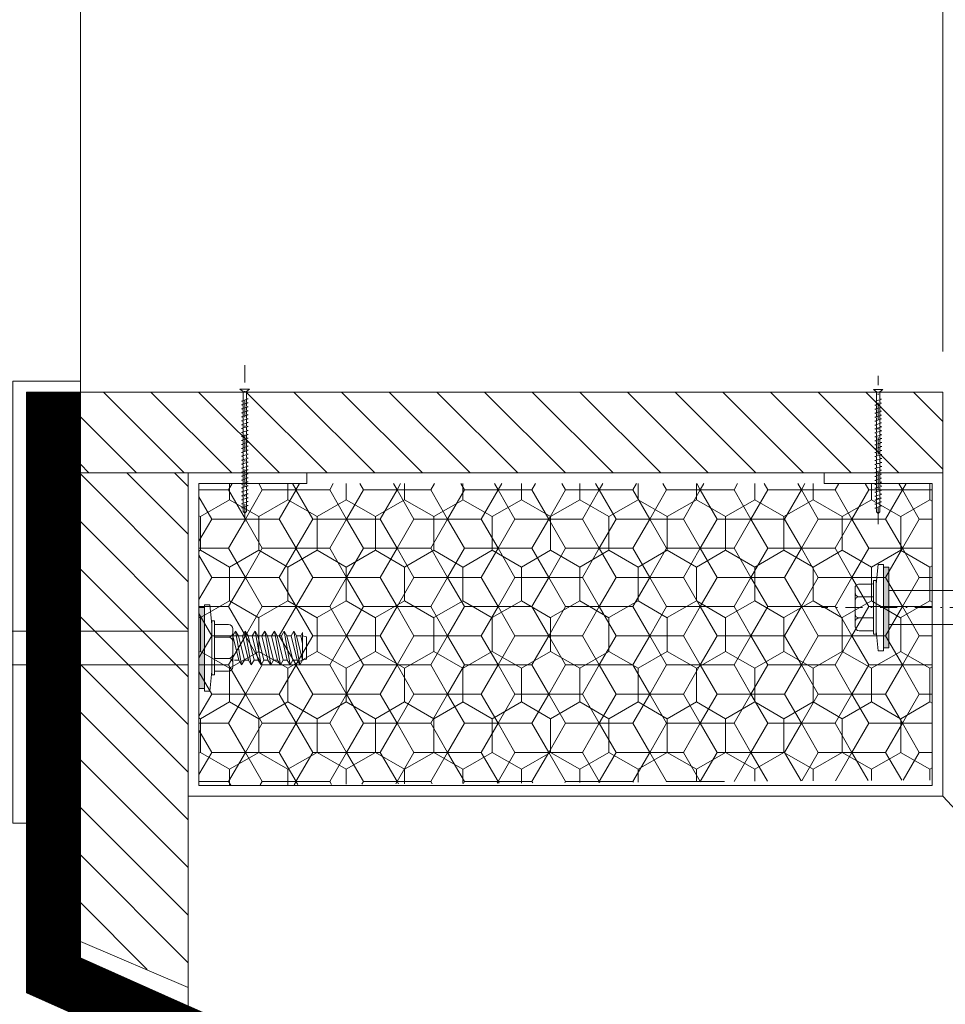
# Model space of a CAD drawing. Header units: millimetres. Extents: x -385852 to 693036, y -525006 to 444206.
# Tile 86 of 156: x 204549 to 204720, y 51444 to 51627. Entities that reach past the tile are written whole.
import ezdxf

# ---------------------------------------------------------------- set-up
doc = ezdxf.new("R2010")
doc.units = ezdxf.units.MM
doc.linetypes.add('CARKOVANA', pattern=[5, 3, -2])
doc.linetypes.add('DASHDOT', pattern=[25.4, 12.7, -6.35, 0, -6.35])
doc.layers.add('_____detaily', color=1, linetype='Continuous')
for name, color, linetype, lineweight in [('A99_N_kce-pohl', 7, 'Continuous', 9), ('A99_N_kce-rez-sil', 6, 'Continuous', 18), ('A99_N_kce-rez-ten', 4, 'Continuous', 20), ('A99_N_kce-rez-ten @ 200 VP1', 4, 'Continuous', 20), ('A99_N_kce-rez-ten @ 200 VP10', 4, 'Continuous', 20), ('A99_N_kce-rez-ten @ 200 VP11', 4, 'Continuous', 20), ('A99_N_kce-rez-ten @ 200 VP12', 4, 'Continuous', 20), ('A99_N_kce-rez-ten @ 200 VP13', 4, 'Continuous', 20), ('A99_N_kce-rez-ten @ 200 VP14', 4, 'Continuous', 20), ('A99_N_kce-rez-ten @ 200 VP15', 4, 'Continuous', 20), ('A99_N_kce-rez-ten @ 200 VP16', 4, 'Continuous', 20), ('A99_N_kce-rez-ten @ 200 VP17', 4, 'Continuous', 20), ('A99_N_kce-rez-ten @ 200 VP18', 4, 'Continuous', 20), ('A99_N_kce-rez-ten @ 200 VP19', 4, 'Continuous', 20), ('A99_N_kce-rez-ten @ 200 VP2', 4, 'Continuous', 20), ('A99_N_kce-rez-ten @ 200 VP20', 4, 'Continuous', 20), ('A99_N_kce-rez-ten @ 200 VP21', 4, 'Continuous', 20), ('A99_N_kce-rez-ten @ 200 VP22', 4, 'Continuous', 20), ('A99_N_kce-rez-ten @ 200 VP23', 4, 'Continuous', 20), ('A99_N_kce-rez-ten @ 200 VP24', 4, 'Continuous', 20), ('A99_N_kce-rez-ten @ 200 VP25', 4, 'Continuous', 20), ('A99_N_kce-rez-ten @ 200 VP26', 4, 'Continuous', 20), ('A99_N_kce-rez-ten @ 200 VP27', 4, 'Continuous', 20), ('A99_N_kce-rez-ten @ 200 VP28', 4, 'Continuous', 20), ('A99_N_kce-rez-ten @ 200 VP29', 4, 'Continuous', 20), ('A99_N_kce-rez-ten @ 200 VP3', 4, 'Continuous', 20), ('A99_N_kce-rez-ten @ 200 VP30', 4, 'Continuous', 20), ('A99_N_kce-rez-ten @ 200 VP31', 4, 'Continuous', 20), ('A99_N_kce-rez-ten @ 200 VP32', 4, 'Continuous', 20), ('A99_N_kce-rez-ten @ 200 VP33', 4, 'Continuous', 20), ('A99_N_kce-rez-ten @ 200 VP34', 4, 'Continuous', 20), ('A99_N_kce-rez-ten @ 200 VP35', 4, 'Continuous', 20), ('A99_N_kce-rez-ten @ 200 VP36', 4, 'Continuous', 20), ('A99_N_kce-rez-ten @ 200 VP4', 4, 'Continuous', 20), ('A99_N_kce-rez-ten @ 200 VP5', 4, 'Continuous', 20), ('A99_N_kce-rez-ten @ 200 VP7', 4, 'Continuous', 20), ('A99_N_kce-rez-ten @ 200 VPModel', 4, 'Continuous', 20), ('A99_S_kce-rez-ten', 6, 'Continuous', 9)]:
    doc.layers.add(name, color=color, linetype=linetype, lineweight=lineweight)
pattern_1 = [(90, (3e-07, -998987.5), (-5.41265875, 9.375), [6.25, -12.5]), (210, (3e-07, -998987.5), (-5.412658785, -9.37499998), [6.25, -12.5]), (150, (3e-07, -998987.5), (-10.825317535, 2e-08), [-12.5, 6.25])]
pattern_2 = [(180, (998987.5, 3e-07), (-9.375, -5.41265875), [6.25, -12.5]), (300, (998987.5, 3e-07), (9.37499998, -5.412658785), [6.25, -12.5]), (240, (998987.5, 3e-07), (-2e-08, -10.825317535), [-12.5, 6.25])]
pattern_3 = [(9e-15, (-998987.5, -3e-07), (9.375, 5.41265875), [6.25, -12.5]), (120, (-998987.5, -3e-07), (-9.37499998, 5.412658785), [6.25, -12.5]), (60, (-998987.5, -3e-07), (2e-08, 10.825317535), [-12.5, 6.25])]

# ---------------------------------------------------------------- blocks, each defined once
blk = doc.blocks.new('Befestiger_gross')
at = {"layer": '_____detaily', "linetype": 'Continuous', "lineweight": -2}
for p, q in [((0.53, 0.5), (0, 0)), ((0.53, 0.5), (0, 0)), ((0.53, -0.51), (0, 0)), ((0.53, -0.51), (0, 0)), ((2.14, 0.5), (0.53, 0.5)), ((2.14, 0.5), (0.53, 0.5)), ((0.57, 0.5), (0.56, 0.5)), ((0.56, 0.5), (0.56, 0.5)), ((0.57, 0.5), (0.56, 0.5)), ((0.56, 0.5), (0.56, 0.5)), ((1.67, -1.02), (2.31, 1.02)), ((2.31, 1.01), (2.14, 0.5)), ((2.31, 1.01), (2.46, 0.5)), ((2.31, 1.01), (2.46, 0.5)), ((3.33, 0.5), (2.46, 0.5)), ((3.33, 0.5), (2.46, 0.5)), ((2.86, -1.02), (3.49, 1.02)), ((3.49, 1.01), (3.33, 0.5)), ((3.49, 1.01), (3.65, 0.5)), ((3.49, 1.01), (3.65, 0.5)), ((4.52, 0.5), (3.65, 0.5)), ((4.52, 0.5), (3.65, 0.5)), ((4.04, -1.02), (4.68, 1.02)), ((4.52, 0.5), (4.68, 1.01)), ((4.68, 1.01), (4.83, 0.51)), ((4.68, 1.01), (4.83, 0.51)), ((5.69, 0.51), (4.83, 0.51)), ((5.69, 0.51), (4.83, 0.51)), ((5.22, -0.99), (5.86, 1.05)), ((5.69, 0.51), (5.86, 1.04)), ((5.86, 1.04), (6.02, 0.52)), ((5.86, 1.04), (6.02, 0.52)), ((6.88, 0.52), (6.02, 0.52)), ((6.02, 0.52), (6.02, 0.52)), ((6.88, 0.52), (6.02, 0.52)), ((6.02, 0.52), (6.02, 0.52)), ((6.41, -0.99), (7.05, 1.05)), ((6.88, 0.52), (7.05, 1.04)), ((7.05, 1.04), (7.2, 0.52)), ((7.05, 1.04), (7.2, 0.52)), ((8.07, 0.52), (7.2, 0.52)), ((8.07, 0.52), (7.2, 0.52)), ((7.59, -0.99), (8.23, 1.05)), ((8.07, 0.52), (8.23, 1.04)), ((8.23, 1.04), (8.39, 0.52)), ((8.23, 1.04), (8.39, 0.52)), ((9.26, 0.52), (8.39, 0.52)), ((9.26, 0.52), (8.39, 0.52)), ((8.78, -0.99), (9.42, 1.05)), ((9.26, 0.52), (9.42, 1.04)), ((9.42, 1.04), (9.58, 0.52)), ((9.42, 1.04), (9.58, 0.52)), ((10.46, 0.52), (9.58, 0.52)), ((10.46, 0.52), (9.58, 0.52)), ((9.98, -1.02), (10.62, 1.02)), ((10.62, 1.01), (10.46, 0.52)), ((10.62, 1.01), (10.77, 0.5)), ((10.62, 1.01), (10.77, 0.5)), ((11.64, 0.5), (10.77, 0.5)), ((11.64, 0.5), (10.77, 0.5)), ((11.16, -1.02), (11.8, 1.02)), ((11.8, 1.01), (11.64, 0.5)), ((11.8, 1.01), (11.96, 0.5)), ((11.8, 1.01), (11.96, 0.5)), ((12.83, 0.5), (11.96, 0.5)), ((12.83, 0.5), (11.96, 0.5)), ((12.35, -1.02), (12.99, 1.02)), ((12.99, 1.01), (12.83, 0.5)), ((12.99, 1.01), (13.14, 0.51)), ((12.99, 1.01), (13.14, 0.51)), ((14, 0.51), (13.14, 0.51)), ((14, 0.51), (13.14, 0.51)), ((13.53, -0.99), (14.17, 1.05)), ((14.17, 1.04), (14, 0.51)), ((14.17, 1.04), (14.32, 0.52)), ((14.17, 1.04), (14.32, 0.52)), ((15.19, 0.52), (14.32, 0.52)), ((14.32, 0.52), (14.32, 0.52)), ((15.19, 0.52), (14.32, 0.52)), ((14.32, 0.52), (14.32, 0.52)), ((14.72, -0.99), (15.36, 1.05)), ((15.36, 1.04), (15.19, 0.52)), ((15.36, 1.04), (15.51, 0.52)), ((15.36, 1.04), (15.51, 0.52)), ((16.38, 0.52), (15.51, 0.52)), ((16.38, 0.52), (15.51, 0.52)), ((15.9, -0.99), (16.54, 1.05)), ((16.54, 1.04), (16.38, 0.52)), ((16.54, 1.04), (16.7, 0.52)), ((16.54, 1.04), (16.7, 0.52)), ((17.57, 0.52), (16.7, 0.52)), ((17.57, 0.52), (16.7, 0.52)), ((17.09, -0.99), (17.73, 1.05)), ((17.73, 1.04), (17.57, 0.52)), ((17.73, 1.04), (17.89, 0.52)), ((17.73, 1.04), (17.89, 0.52)), ((18.75, 0.52), (17.89, 0.52)), ((18.75, 0.52), (17.89, 0.52)), ((18.28, -0.99), (18.92, 1.05)), ((18.92, 1.04), (18.75, 0.52)), ((18.92, 1.04), (19.07, 0.54)), ((18.92, 1.04), (19.07, 0.54)), ((19.95, 0.54), (19.07, 0.54)), ((19.95, 0.54), (19.07, 0.54)), ((19.47, -0.98), (20.11, 1.06)), ((20.11, 1.05), (19.95, 0.54)), ((20.11, 1.05), (20.27, 0.54)), ((20.11, 1.05), (20.27, 0.54)), ((21.14, 0.54), (20.27, 0.54)), ((20.27, 0.54), (20.27, 0.54)), ((21.14, 0.54), (20.27, 0.54)), ((20.27, 0.54), (20.27, 0.54)), ((20.66, -0.98), (21.3, 1.06)), ((21.3, 1.05), (21.14, 0.54)), ((21.3, 1.05), (21.46, 0.54)), ((21.3, 1.05), (21.46, 0.54)), ((22.32, 0.54), (21.46, 0.54)), ((22.32, 0.54), (21.46, 0.54)), ((21.85, -0.98), (22.49, 1.06)), ((22.49, 1.05), (22.32, 0.54)), ((22.49, 1.05), (22.64, 0.54)), ((22.49, 1.05), (22.64, 0.54)), ((23.51, 0.54), (22.64, 0.54)), ((23.51, 0.54), (22.64, 0.54)), ((23.04, -0.98), (23.67, 1.06)), ((23.67, 1.05), (23.51, 0.54)), ((23.67, 1.05), (23.83, 0.54)), ((23.67, 1.05), (23.83, 0.54)), ((24.7, 0.54), (23.83, 0.54)), ((24.7, 0.54), (23.83, 0.54)), ((24.22, -0.98), (24.86, 1.06)), ((24.86, 1.05), (24.7, 0.54)), ((24.86, 1.05), (25.02, 0.54)), ((24.86, 1.05), (25.02, 0.54)), ((25.88, 0.54), (25.02, 0.54)), ((25.88, 0.54), (25.02, 0.54)), ((25.41, -0.99), (26.05, 1.06)), ((26.05, 1.05), (25.88, 0.54)), ((26.05, 1.05), (26.2, 0.54)), ((26.05, 1.05), (26.2, 0.54)), ((27.04, 0.54), (26.2, 0.54)), ((27.04, 0.54), (26.2, 0.54)), ((26.55, -1.02), (27.19, 1.03)), ((27.19, 1.02), (27.04, 0.54)), ((27.19, 1.02), (27.34, 0.5)), ((27.19, 1.02), (27.34, 0.5)), ((28.21, 0.5), (27.34, 0.5)), ((28.21, 0.5), (27.34, 0.5)), ((27.74, -1.02), (28.38, 1.03)), ((28.38, 1.02), (28.21, 0.5)), ((28.38, 1.02), (28.53, 0.5)), ((28.38, 1.02), (28.53, 0.5)), ((29.4, 0.5), (28.53, 0.5)), ((28.53, 0.5), (28.53, 0.5)), ((29.4, 0.5), (28.53, 0.5)), ((28.53, 0.5), (28.53, 0.5)), ((28.92, -1.02), (29.56, 1.03)), ((29.56, 1.02), (29.4, 0.5)), ((29.56, 1.02), (29.72, 0.5)), ((29.56, 1.02), (29.72, 0.5)), ((30.59, 0.5), (29.72, 0.5)), ((30.59, 0.5), (29.72, 0.5)), ((30.11, -1.02), (30.75, 1.03)), ((30.75, 1.02), (30.59, 0.5)), ((30.75, 1.02), (30.91, 0.5)), ((30.75, 1.02), (30.91, 0.5)), ((31.77, 0.5), (30.91, 0.5)), ((31.77, 0.5), (30.91, 0.5)), ((31.3, -1.02), (31.94, 1.03)), ((31.94, 1.02), (31.77, 0.5)), ((31.94, 1.02), (32.09, 0.5)), ((31.94, 1.02), (32.09, 0.5)), ((32.96, 0.5), (32.09, 0.5)), ((32.96, 0.5), (32.09, 0.5)), ((32.49, -1.02), (33.12, 1.03)), ((33.12, 1.02), (32.96, 0.5)), ((33.12, 1.02), (33.28, 0.5)), ((33.12, 1.02), (33.28, 0.5)), ((34.15, 0.5), (33.28, 0.5)), ((34.15, 0.5), (33.28, 0.5)), ((33.67, -1.02), (34.31, 1.03)), ((34.31, 1.02), (34.15, 0.5)), ((34.31, 1.02), (34.47, 0.5)), ((34.31, 1.02), (34.47, 0.5)), ((36.49, 0.5), (34.47, 0.5)), ((36.49, 0.5), (34.47, 0.5)), ((36.49, 0.5), (37.27, 1.44)), ((36.49, 0.5), (37.27, 1.44)), ((37.27, -1.44), (37.27, 1.44)), ((37.27, -1.44), (37.27, 1.44)), ((1.51, -0.51), (0.53, -0.51)), ((1.51, -0.51), (0.53, -0.51)), ((1.51, -0.51), (1.67, -1.02)), ((1.51, -0.51), (1.67, -1.02)), ((1.67, -1.02), (1.83, -0.51)), ((2.7, -0.51), (1.83, -0.51)), ((2.7, -0.51), (1.83, -0.51)), ((2.7, -0.51), (2.85, -1.02)), ((2.7, -0.51), (2.85, -1.02)), ((2.85, -1.02), (3.01, -0.51)), ((3.89, -0.51), (3.01, -0.51)), ((3.89, -0.51), (3.01, -0.51)), ((3.89, -0.51), (4.04, -1.02)), ((3.89, -0.51), (4.04, -1.02)), ((4.21, -0.49), (4.04, -1.02)), ((5.06, -0.49), (4.21, -0.49)), ((5.06, -0.49), (4.21, -0.49)), ((5.06, -0.49), (5.22, -0.99)), ((5.06, -0.49), (5.22, -0.99)), ((5.38, -0.49), (5.22, -0.99)), ((6.25, -0.49), (5.38, -0.49)), ((6.25, -0.49), (5.38, -0.49)), ((6.25, -0.49), (6.4, -0.99)), ((6.25, -0.49), (6.4, -0.99)), ((6.57, -0.49), (6.4, -0.99)), ((7.44, -0.49), (6.57, -0.49)), ((7.44, -0.49), (6.57, -0.49)), ((7.44, -0.49), (7.59, -0.99)), ((7.44, -0.49), (7.59, -0.99)), ((7.75, -0.49), (7.59, -0.99)), ((8.63, -0.49), (7.75, -0.49)), ((8.63, -0.49), (7.75, -0.49)), ((8.63, -0.49), (8.78, -0.99)), ((8.63, -0.49), (8.78, -0.99)), ((8.94, -0.49), (8.78, -0.99)), ((9.81, -0.49), (8.94, -0.49)), ((9.81, -0.49), (8.94, -0.49)), ((9.81, -0.49), (9.97, -1.02)), ((9.81, -0.49), (9.97, -1.02)), ((10.14, -0.51), (9.97, -1.02)), ((11.01, -0.51), (10.14, -0.51)), ((11.01, -0.51), (10.14, -0.51)), ((11.01, -0.51), (11.16, -1.02)), ((11.01, -0.51), (11.16, -1.02)), ((11.32, -0.51), (11.16, -1.02)), ((12.19, -0.51), (11.32, -0.51)), ((12.19, -0.51), (11.32, -0.51)), ((12.19, -0.51), (12.35, -1.02)), ((12.19, -0.51), (12.35, -1.02)), ((12.54, -0.49), (12.35, -1.02)), ((13.37, -0.49), (12.54, -0.49)), ((13.37, -0.49), (12.54, -0.49)), ((13.37, -0.49), (13.53, -0.99)), ((13.37, -0.49), (13.53, -0.99)), ((13.69, -0.49), (13.53, -0.99)), ((14.56, -0.49), (13.69, -0.49)), ((14.56, -0.49), (13.69, -0.49)), ((14.56, -0.49), (14.71, -0.99)), ((14.56, -0.49), (14.71, -0.99)), ((14.88, -0.49), (14.71, -0.99)), ((15.75, -0.49), (14.88, -0.49)), ((15.75, -0.49), (14.88, -0.49)), ((15.75, -0.49), (15.9, -0.99)), ((15.75, -0.49), (15.9, -0.99)), ((16.06, -0.49), (15.9, -0.99)), ((16.93, -0.49), (16.06, -0.49)), ((16.93, -0.49), (16.06, -0.49)), ((16.93, -0.49), (17.09, -0.99)), ((16.93, -0.49), (17.09, -0.99)), ((17.25, -0.49), (17.09, -0.99)), ((18.12, -0.49), (17.25, -0.49)), ((18.12, -0.49), (17.25, -0.49)), ((18.12, -0.49), (18.28, -0.99)), ((18.12, -0.49), (18.28, -0.99)), ((18.44, -0.47), (18.28, -0.99)), ((19.32, -0.47), (18.44, -0.47)), ((19.32, -0.47), (18.44, -0.47)), ((19.32, -0.47), (19.47, -0.98)), ((19.32, -0.47), (19.47, -0.98)), ((19.63, -0.47), (19.47, -0.98)), ((20.5, -0.47), (19.63, -0.47)), ((20.5, -0.47), (19.63, -0.47)), ((20.5, -0.47), (20.66, -0.98)), ((20.5, -0.47), (20.66, -0.98)), ((20.82, -0.47), (20.66, -0.98)), ((21.69, -0.47), (20.82, -0.47)), ((21.69, -0.47), (20.82, -0.47)), ((21.69, -0.47), (21.85, -0.98)), ((21.69, -0.47), (21.85, -0.98)), ((22.01, -0.47), (21.85, -0.98)), ((22.88, -0.47), (22.01, -0.47)), ((22.88, -0.47), (22.01, -0.47)), ((22.88, -0.47), (23.03, -0.98)), ((22.88, -0.47), (23.03, -0.98)), ((23.19, -0.47), (23.03, -0.98)), ((24.07, -0.47), (23.19, -0.47)), ((24.07, -0.47), (23.19, -0.47)), ((24.07, -0.47), (24.22, -0.98)), ((24.07, -0.47), (24.22, -0.98)), ((24.38, -0.47), (24.22, -0.98)), ((25.25, -0.47), (24.38, -0.47)), ((25.25, -0.47), (24.38, -0.47)), ((25.25, -0.47), (25.41, -0.98)), ((25.25, -0.47), (25.41, -0.98)), ((25.56, -0.51), (25.41, -0.98)), ((26.39, -0.51), (25.56, -0.51)), ((26.39, -0.51), (25.56, -0.51)), ((26.39, -0.51), (26.55, -1.01)), ((26.39, -0.51), (26.55, -1.01)), ((26.71, -0.51), (26.55, -1.01)), ((27.58, -0.51), (26.71, -0.51)), ((27.58, -0.51), (26.71, -0.51)), ((27.58, -0.51), (27.73, -1.01)), ((27.58, -0.51), (27.73, -1.01)), ((27.9, -0.51), (27.73, -1.01)), ((28.77, -0.51), (27.9, -0.51)), ((28.77, -0.51), (27.9, -0.51)), ((28.77, -0.51), (28.92, -1.01)), ((28.77, -0.51), (28.92, -1.01)), ((29.08, -0.51), (28.92, -1.01)), ((29.95, -0.51), (29.08, -0.51)), ((29.95, -0.51), (29.08, -0.51)), ((29.95, -0.51), (30.11, -1.02)), ((29.95, -0.51), (30.11, -1.02)), ((30.27, -0.51), (30.11, -1.02)), ((31.14, -0.51), (30.27, -0.51)), ((31.14, -0.51), (30.27, -0.51)), ((31.14, -0.51), (31.3, -1.02)), ((31.14, -0.51), (31.3, -1.02)), ((31.46, -0.51), (31.3, -1.02)), ((32.33, -0.51), (31.46, -0.51)), ((32.33, -0.51), (31.46, -0.51)), ((32.33, -0.51), (32.49, -1.02)), ((32.33, -0.51), (32.49, -1.02)), ((32.64, -0.51), (32.49, -1.02)), ((33.52, -0.51), (32.64, -0.51)), ((33.52, -0.51), (32.64, -0.51)), ((33.52, -0.51), (33.67, -1.02)), ((33.52, -0.51), (33.67, -1.02)), ((33.83, -0.5), (33.67, -1.02)), ((36.51, -0.5), (33.83, -0.5)), ((36.51, -0.5), (33.83, -0.5)), ((36.51, -0.5), (37.27, -1.44)), ((36.51, -0.5), (37.27, -1.44))]:
    blk.add_line(p, q, dxfattribs=at)
blk = doc.blocks.new('*U2891')
at = {"layer": 'A99_N_kce-rez-ten @ 200 VP1', "linetype": 'Continuous', "lineweight": 0}
h = blk.add_hatch(dxfattribs=at)
h.set_pattern_fill('HONEY', color=1, scale=0.25, style=2)
h.set_pattern_definition(pattern_1)
h.paths.add_polyline_path([(204582, 51484.5), (204718, 51485.5), (204718, 51540.5), (204582, 51540.5)])
at = {"layer": 'A99_N_kce-rez-ten @ 200 VP10', "linetype": 'Continuous', "lineweight": 0}
h = blk.add_hatch(dxfattribs=at)
h.set_pattern_fill('HONEY', color=1, scale=0.25, style=2)
h.set_pattern_definition(pattern_3)
h.paths.add_polyline_path([(204582, 51484.5), (204718, 51485.5), (204718, 51540.5), (204582, 51540.5)])
at = {"layer": 'A99_N_kce-rez-ten @ 200 VP11', "linetype": 'Continuous', "lineweight": 0}
h = blk.add_hatch(dxfattribs=at)
h.set_pattern_fill('HONEY', color=1, scale=0.25, style=2)
h.set_pattern_definition(pattern_1)
h.paths.add_polyline_path([(204582, 51484.5), (204718, 51485.5), (204718, 51540.5), (204582, 51540.5)])
at = {"layer": 'A99_N_kce-rez-ten @ 200 VP12', "linetype": 'Continuous', "lineweight": 0}
h = blk.add_hatch(dxfattribs=at)
h.set_pattern_fill('HONEY', color=1, scale=0.25, style=2)
h.set_pattern_definition(pattern_1)
h.paths.add_polyline_path([(204582, 51484.5), (204718, 51485.5), (204718, 51540.5), (204582, 51540.5)])
at = {"layer": 'A99_N_kce-rez-ten @ 200 VP13', "linetype": 'Continuous', "lineweight": 0}
h = blk.add_hatch(dxfattribs=at)
h.set_pattern_fill('HONEY', color=1, scale=0.25, style=2)
h.set_pattern_definition(pattern_1)
h.paths.add_polyline_path([(204582, 51484.5), (204718, 51485.5), (204718, 51540.5), (204582, 51540.5)])
at = {"layer": 'A99_N_kce-rez-ten @ 200 VP14', "linetype": 'Continuous', "lineweight": 0}
h = blk.add_hatch(dxfattribs=at)
h.set_pattern_fill('HONEY', color=1, scale=0.25, style=2)
h.set_pattern_definition(pattern_2)
h.paths.add_polyline_path([(204582, 51484.5), (204718, 51485.5), (204718, 51540.5), (204582, 51540.5)])
at = {"layer": 'A99_N_kce-rez-ten @ 200 VP15', "linetype": 'Continuous', "lineweight": 0}
h = blk.add_hatch(dxfattribs=at)
h.set_pattern_fill('HONEY', color=1, scale=0.25, style=2)
h.set_pattern_definition(pattern_1)
h.paths.add_polyline_path([(204582, 51484.5), (204718, 51485.5), (204718, 51540.5), (204582, 51540.5)])
at = {"layer": 'A99_N_kce-rez-ten @ 200 VP16', "linetype": 'Continuous', "lineweight": 0}
h = blk.add_hatch(dxfattribs=at)
h.set_pattern_fill('HONEY', color=1, scale=0.25, style=2)
h.set_pattern_definition(pattern_3)
h.paths.add_polyline_path([(204582, 51484.5), (204718, 51485.5), (204718, 51540.5), (204582, 51540.5)])
at = {"layer": 'A99_N_kce-rez-ten @ 200 VP17', "linetype": 'Continuous', "lineweight": 0}
h = blk.add_hatch(dxfattribs=at)
h.set_pattern_fill('HONEY', color=1, scale=0.25, style=2)
h.set_pattern_definition(pattern_1)
h.paths.add_polyline_path([(204582, 51484.5), (204718, 51485.5), (204718, 51540.5), (204582, 51540.5)])
at = {"layer": 'A99_N_kce-rez-ten @ 200 VP18', "linetype": 'Continuous', "lineweight": 0}
h = blk.add_hatch(dxfattribs=at)
h.set_pattern_fill('HONEY', color=1, scale=0.25, style=2)
h.set_pattern_definition(pattern_1)
h.paths.add_polyline_path([(204582, 51484.5), (204718, 51485.5), (204718, 51540.5), (204582, 51540.5)])
at = {"layer": 'A99_N_kce-rez-ten @ 200 VP19', "linetype": 'Continuous', "lineweight": 0}
h = blk.add_hatch(dxfattribs=at)
h.set_pattern_fill('HONEY', color=1, scale=0.25, style=2)
h.set_pattern_definition(pattern_1)
h.paths.add_polyline_path([(204582, 51484.5), (204718, 51485.5), (204718, 51540.5), (204582, 51540.5)])
at = {"layer": 'A99_N_kce-rez-ten @ 200 VP2', "linetype": 'Continuous', "lineweight": 0}
h = blk.add_hatch(dxfattribs=at)
h.set_pattern_fill('HONEY', color=1, scale=0.25, style=2)
h.set_pattern_definition(pattern_1)
h.paths.add_polyline_path([(204582, 51484.5), (204718, 51485.5), (204718, 51540.5), (204582, 51540.5)])
at = {"layer": 'A99_N_kce-rez-ten @ 200 VP20', "linetype": 'Continuous', "lineweight": 0}
h = blk.add_hatch(dxfattribs=at)
h.set_pattern_fill('HONEY', color=1, scale=0.25, style=2)
h.set_pattern_definition(pattern_1)
h.paths.add_polyline_path([(204582, 51484.5), (204718, 51485.5), (204718, 51540.5), (204582, 51540.5)])
at = {"layer": 'A99_N_kce-rez-ten @ 200 VP21', "linetype": 'Continuous', "lineweight": 0}
h = blk.add_hatch(dxfattribs=at)
h.set_pattern_fill('HONEY', color=1, scale=0.25, style=2)
h.set_pattern_definition(pattern_1)
h.paths.add_polyline_path([(204582, 51484.5), (204718, 51485.5), (204718, 51540.5), (204582, 51540.5)])
at = {"layer": 'A99_N_kce-rez-ten @ 200 VP22', "linetype": 'Continuous', "lineweight": 0}
h = blk.add_hatch(dxfattribs=at)
h.set_pattern_fill('HONEY', color=1, scale=0.25, style=2)
h.set_pattern_definition(pattern_1)
h.paths.add_polyline_path([(204582, 51484.5), (204718, 51485.5), (204718, 51540.5), (204582, 51540.5)])
at = {"layer": 'A99_N_kce-rez-ten @ 200 VP23', "linetype": 'Continuous', "lineweight": 0}
h = blk.add_hatch(dxfattribs=at)
h.set_pattern_fill('HONEY', color=1, scale=0.25, style=2)
h.set_pattern_definition(pattern_1)
h.paths.add_polyline_path([(204582, 51484.5), (204718, 51485.5), (204718, 51540.5), (204582, 51540.5)])
at = {"layer": 'A99_N_kce-rez-ten @ 200 VP24', "linetype": 'Continuous', "lineweight": 0}
h = blk.add_hatch(dxfattribs=at)
h.set_pattern_fill('HONEY', color=1, scale=0.25, style=2)
h.set_pattern_definition(pattern_1)
h.paths.add_polyline_path([(204582, 51484.5), (204718, 51485.5), (204718, 51540.5), (204582, 51540.5)])
at = {"layer": 'A99_N_kce-rez-ten @ 200 VP25', "linetype": 'Continuous', "lineweight": 0}
h = blk.add_hatch(dxfattribs=at)
h.set_pattern_fill('HONEY', color=1, scale=0.25, style=2)
h.set_pattern_definition(pattern_1)
h.paths.add_polyline_path([(204582, 51484.5), (204718, 51485.5), (204718, 51540.5), (204582, 51540.5)])
at = {"layer": 'A99_N_kce-rez-ten @ 200 VP26', "linetype": 'Continuous', "lineweight": 0}
h = blk.add_hatch(dxfattribs=at)
h.set_pattern_fill('HONEY', color=1, scale=0.25, style=2)
h.set_pattern_definition(pattern_1)
h.paths.add_polyline_path([(204582, 51484.5), (204718, 51485.5), (204718, 51540.5), (204582, 51540.5)])
at = {"layer": 'A99_N_kce-rez-ten @ 200 VP27', "linetype": 'Continuous', "lineweight": 0}
h = blk.add_hatch(dxfattribs=at)
h.set_pattern_fill('HONEY', color=1, scale=0.25, style=2)
h.set_pattern_definition(pattern_1)
h.paths.add_polyline_path([(204582, 51484.5), (204718, 51485.5), (204718, 51540.5), (204582, 51540.5)])
at = {"layer": 'A99_N_kce-rez-ten @ 200 VP28', "linetype": 'Continuous', "lineweight": 0}
h = blk.add_hatch(dxfattribs=at)
h.set_pattern_fill('HONEY', color=1, scale=0.25, style=2)
h.set_pattern_definition(pattern_1)
h.paths.add_polyline_path([(204582, 51484.5), (204718, 51485.5), (204718, 51540.5), (204582, 51540.5)])
at = {"layer": 'A99_N_kce-rez-ten @ 200 VP29', "linetype": 'Continuous', "lineweight": 0}
h = blk.add_hatch(dxfattribs=at)
h.set_pattern_fill('HONEY', color=1, scale=0.25, style=2)
h.set_pattern_definition(pattern_1)
h.paths.add_polyline_path([(204582, 51484.5), (204718, 51485.5), (204718, 51540.5), (204582, 51540.5)])
at = {"layer": 'A99_N_kce-rez-ten @ 200 VP3', "linetype": 'Continuous', "lineweight": 0}
h = blk.add_hatch(dxfattribs=at)
h.set_pattern_fill('HONEY', color=1, scale=0.25, style=2)
h.set_pattern_definition(pattern_1)
h.paths.add_polyline_path([(204582, 51484.5), (204718, 51485.5), (204718, 51540.5), (204582, 51540.5)])
at = {"layer": 'A99_N_kce-rez-ten @ 200 VP30', "linetype": 'Continuous', "lineweight": 0}
h = blk.add_hatch(dxfattribs=at)
h.set_pattern_fill('HONEY', color=1, scale=0.25, style=2)
h.set_pattern_definition(pattern_1)
h.paths.add_polyline_path([(204582, 51484.5), (204718, 51485.5), (204718, 51540.5), (204582, 51540.5)])
at = {"layer": 'A99_N_kce-rez-ten @ 200 VP31', "linetype": 'Continuous', "lineweight": 0}
h = blk.add_hatch(dxfattribs=at)
h.set_pattern_fill('HONEY', color=1, scale=0.25, style=2)
h.set_pattern_definition(pattern_1)
h.paths.add_polyline_path([(204582, 51484.5), (204718, 51485.5), (204718, 51540.5), (204582, 51540.5)])
at = {"layer": 'A99_N_kce-rez-ten @ 200 VP32', "linetype": 'Continuous', "lineweight": 0}
h = blk.add_hatch(dxfattribs=at)
h.set_pattern_fill('HONEY', color=1, scale=0.25, style=2)
h.set_pattern_definition(pattern_1)
h.paths.add_polyline_path([(204582, 51484.5), (204718, 51485.5), (204718, 51540.5), (204582, 51540.5)])
at = {"layer": 'A99_N_kce-rez-ten @ 200 VP33', "linetype": 'Continuous', "lineweight": 0}
h = blk.add_hatch(dxfattribs=at)
h.set_pattern_fill('HONEY', color=1, scale=0.25, style=2)
h.set_pattern_definition(pattern_1)
h.paths.add_polyline_path([(204582, 51484.5), (204718, 51485.5), (204718, 51540.5), (204582, 51540.5)])
at = {"layer": 'A99_N_kce-rez-ten @ 200 VP34', "linetype": 'Continuous', "lineweight": 0}
h = blk.add_hatch(dxfattribs=at)
h.set_pattern_fill('HONEY', color=1, scale=0.25, style=2)
h.set_pattern_definition(pattern_1)
h.paths.add_polyline_path([(204582, 51484.5), (204718, 51485.5), (204718, 51540.5), (204582, 51540.5)])
at = {"layer": 'A99_N_kce-rez-ten @ 200 VP35', "linetype": 'Continuous', "lineweight": 0}
h = blk.add_hatch(dxfattribs=at)
h.set_pattern_fill('HONEY', color=1, scale=0.25, style=2)
h.set_pattern_definition(pattern_1)
h.paths.add_polyline_path([(204582, 51484.5), (204718, 51485.5), (204718, 51540.5), (204582, 51540.5)])
at = {"layer": 'A99_N_kce-rez-ten @ 200 VP36', "linetype": 'Continuous', "lineweight": 0}
h = blk.add_hatch(dxfattribs=at)
h.set_pattern_fill('HONEY', color=1, scale=0.25, style=2)
h.set_pattern_definition(pattern_1)
h.paths.add_polyline_path([(204582, 51484.5), (204718, 51485.5), (204718, 51540.5), (204582, 51540.5)])
at = {"layer": 'A99_N_kce-rez-ten @ 200 VP4', "linetype": 'Continuous', "lineweight": 0}
h = blk.add_hatch(dxfattribs=at)
h.set_pattern_fill('HONEY', color=1, scale=0.25, style=2)
h.set_pattern_definition(pattern_2)
h.paths.add_polyline_path([(204582, 51484.5), (204718, 51485.5), (204718, 51540.5), (204582, 51540.5)])
at = {"layer": 'A99_N_kce-rez-ten @ 200 VP5', "linetype": 'Continuous', "lineweight": 0}
h = blk.add_hatch(dxfattribs=at)
h.set_pattern_fill('HONEY', color=1, scale=0.25, style=2)
h.set_pattern_definition(pattern_3)
h.paths.add_polyline_path([(204582, 51484.5), (204718, 51485.5), (204718, 51540.5), (204582, 51540.5)])
at = {"layer": 'A99_N_kce-rez-ten @ 200 VP7', "linetype": 'Continuous', "lineweight": 0}
h = blk.add_hatch(dxfattribs=at)
h.set_pattern_fill('HONEY', color=1, scale=0.25, style=2)
h.set_pattern_definition(pattern_1)
h.paths.add_polyline_path([(204582, 51484.5), (204718, 51485.5), (204718, 51540.5), (204582, 51540.5)])
at = {"layer": 'A99_N_kce-rez-ten @ 200 VPModel', "linetype": 'Continuous', "lineweight": 0}
h = blk.add_hatch(dxfattribs=at)
h.set_pattern_fill('HONEY', color=1, scale=0.25, style=2)
h.set_pattern_definition(pattern_1)
h.paths.add_polyline_path([(204582, 51484.5), (204718, 51485.5), (204718, 51540.5), (204582, 51540.5)])

msp = doc.modelspace()

# ---------------------------------------------------------------- hatches: boundary and pattern name
at = {"layer": 'A99_N_kce-rez-ten', "lineweight": 0, "transparency": 33554562}
h = msp.add_hatch(dxfattribs=at)
h.set_pattern_fill('ANSI31', color=1, scale=50)
h.set_pattern_definition([(135, (209140, 17115.3334), (-4.4194174, -4.4194174), [])])
h.paths.add_polyline_path([(204560, 51542.5), (204720, 51542.5), (204720, 51557.5), (204560, 51557.5)])
h = msp.add_hatch(dxfattribs=at)
h.set_pattern_fill('ANSI31', color=1, scale=50)
h.set_pattern_definition([(135, (209140, 17042.8334), (-4.4194174, -4.4194174), [])])
h.paths.add_polyline_path([(204580, 51447.5), (204580, 51542.5), (204560, 51542.5), (204560, 51455)])
at = {"layer": 'A99_N_kce-rez-ten', "lineweight": 0}
for points in [[(204709.0001, 51524.999), (204709.0001, 51509.999), (204710.0001, 51509.999), (204710.0001, 51524.999)], [(204583, 51517.4999), (204583, 51502.5), (204582, 51502.5), (204582, 51517.4999)]]:
    msp.add_hatch(color=1, dxfattribs=at).paths.add_polyline_path(points)

# ---------------------------------------------------------------- linework, layer by layer
at = {"layer": 'A99_N_kce-pohl', "lineweight": 5}
msp.add_lwpolyline([(204560, 51559.5), (204560, 54300)], dxfattribs=at)
at = {"layer": 'A99_N_kce-pohl', "linetype": 'Continuous'}
msp.add_lwpolyline([(204735.4559, 51374.3496), (204579.9932, 51443.5947), (204580, 51482.5), (204720, 51482.5), (204746.9405, 51453.503)], close=True, dxfattribs=at)
msp.add_arc((207807.5, 54300), 4355, 137.9045093, 221.5692356, dxfattribs=at)
at = {"layer": 'A99_N_kce-rez-sil', "color": 1, "linetype": 'Continuous', "lineweight": 9}
msp.add_arc((207807.5, 54300), 4375, 137.9060286, 222.0939714, dxfattribs=at)
at = {"layer": 'A99_N_kce-rez-ten', "color": 1, "lineweight": 0}
for p, q in [((204707.6384, 51521.8715), (204708.0001, 51525.499)), ((204709.0001, 51525.499), (204708.0001, 51525.4989)), ((204709.0001, 51525.499), (204708.0001, 51525.499)), ((204709.0001, 51509.499), (204709.0001, 51525.499)), ((204709.0001, 51524.999), (204709.0001, 51509.999)), ((204710.0001, 51524.999), (204709.0001, 51524.999)), ((204710.0001, 51509.999), (204710.0001, 51524.999)), ((204707.6384, 51522.5415), (204707.1384, 51522.5415)), ((204707.1384, 51522.5415), (204707.1389, 51512.5415)), ((204707.6384, 51522.5415), (204707.6389, 51512.5415)), ((204703.7021, 51521.084), (204703.7025, 51513.9986)), ((204706.8464, 51521.8715), (204704.4893, 51521.8713)), ((204707.6384, 51521.8715), (204707.6389, 51513.2116)), ((204757.2838, 51520.649), (204710.0001, 51520.649)), ((204706.7704, 51519.5097), (204704.4895, 51519.5095)), ((204706.8467, 51519.5097), (204704.4895, 51519.5095)), ((204582, 51502.5), (204582, 51517.4999)), ((204582, 51517.4999), (204583, 51517.4999)), ((204583, 51517.9999), (204584, 51517.9999)), ((204583, 51501.9999), (204583, 51517.9999)), ((204583, 51517.9999), (204584, 51517.9999)), ((204583, 51517.4999), (204583, 51502.5)), ((204584.3617, 51514.3725), (204584, 51517.9999)), ((204584.3617, 51515.0425), (204584.3612, 51505.0425)), ((204584.3617, 51515.0425), (204584.8617, 51515.0425)), ((204584.8617, 51515.0425), (204584.8612, 51505.0425)), ((204706.8468, 51515.5733), (204704.4897, 51515.5732)), ((204584.3617, 51514.3725), (204584.3612, 51505.7125)), ((204585.1537, 51514.3724), (204587.5108, 51514.3723)), ((204588.298, 51513.585), (204588.2976, 51506.4996)), ((204706.8469, 51513.2115), (204704.4898, 51513.2114)), ((204708.0001, 51509.4989), (204707.6389, 51513.2116)), ((204757.2838, 51514.349), (204710.0001, 51514.349)), ((204580, 51513.15), (204541.7163, 51513.15)), ((204585.1535, 51512.0106), (204587.5106, 51512.0105)), ((204585.2297, 51512.0106), (204587.5106, 51512.0105)), ((204588.2852, 51512.25), (204588.8049, 51513.15)), ((204589.3961, 51507.75), (204588.2852, 51512.25)), ((204589.9157, 51506.85), (204588.8049, 51513.15)), ((204589.3245, 51512.25), (204588.8049, 51513.15)), ((204590.4353, 51507.75), (204589.3245, 51512.25)), ((204590.0852, 51512.25), (204589.3245, 51512.25)), ((204590.0852, 51512.25), (204590.6049, 51513.15)), ((204591.1961, 51507.75), (204590.0852, 51512.25)), ((204591.7157, 51506.85), (204590.6049, 51513.15)), ((204591.1245, 51512.25), (204590.6049, 51513.15)), ((204592.2353, 51507.75), (204591.1245, 51512.25)), ((204591.8852, 51512.25), (204591.1245, 51512.25)), ((204591.8852, 51512.25), (204592.4049, 51513.15)), ((204592.9961, 51507.75), (204591.8852, 51512.25)), ((204593.5157, 51506.85), (204592.4049, 51513.15)), ((204592.9245, 51512.25), (204592.4049, 51513.15)), ((204594.0353, 51507.75), (204592.9245, 51512.25)), ((204593.6852, 51512.25), (204592.9245, 51512.25)), ((204593.6852, 51512.25), (204594.2049, 51513.15)), ((204594.7961, 51507.75), (204593.6852, 51512.25)), ((204595.3157, 51506.85), (204594.2049, 51513.15)), ((204594.7245, 51512.25), (204594.2049, 51513.15)), ((204595.8353, 51507.75), (204594.7245, 51512.25)), ((204595.4852, 51512.25), (204594.7245, 51512.25)), ((204595.4852, 51512.25), (204596.0049, 51513.15)), ((204596.5961, 51507.75), (204595.4852, 51512.25)), ((204597.1157, 51506.85), (204596.0049, 51513.15)), ((204596.5245, 51512.25), (204596.0049, 51513.15)), ((204597.6353, 51507.75), (204596.5245, 51512.25)), ((204597.2852, 51512.25), (204596.5245, 51512.25)), ((204597.2852, 51512.25), (204597.8049, 51513.15)), ((204598.3961, 51507.75), (204597.2852, 51512.25)), ((204598.9157, 51506.85), (204597.8049, 51513.15)), ((204598.3245, 51512.25), (204597.8049, 51513.15)), ((204599.4353, 51507.75), (204598.3245, 51512.25)), ((204599.0852, 51512.25), (204598.3245, 51512.25)), ((204599.0852, 51512.25), (204599.6049, 51513.15)), ((204600.1961, 51507.75), (204599.0852, 51512.25)), ((204600.7157, 51506.85), (204599.6049, 51513.15)), ((204600.1245, 51512.25), (204599.6049, 51513.15)), ((204601.2353, 51507.75), (204600.1245, 51512.25)), ((204600.8852, 51512.25), (204600.1245, 51512.25)), ((204600.8852, 51512.25), (204601.2353, 51512.8564)), ((204601.2353, 51510.8318), (204600.8852, 51512.25)), ((204601.2353, 51507.75), (204601.2353, 51512.8564)), ((204601.9325, 51512.0632), (204601.2353, 51512.25)), ((204601.9325, 51507.9368), (204601.9325, 51512.0632)), ((204707.6389, 51512.5415), (204707.1389, 51512.5415)), ((204709.0001, 51509.999), (204710.0001, 51509.999)), ((204710.0009, 51509.999), (204709.0001, 51509.999)), ((204585.1533, 51508.0743), (204587.5104, 51508.0741)), ((204589.3961, 51507.75), (204588.6076, 51507.75)), ((204589.9157, 51506.85), (204589.3961, 51507.75)), ((204589.9157, 51506.85), (204590.4353, 51507.75)), ((204591.1961, 51507.75), (204590.4076, 51507.75)), ((204591.7157, 51506.85), (204591.1961, 51507.75)), ((204591.7157, 51506.85), (204592.2353, 51507.75)), ((204592.9961, 51507.75), (204592.2076, 51507.75)), ((204593.5157, 51506.85), (204592.9961, 51507.75)), ((204593.5157, 51506.85), (204594.0353, 51507.75)), ((204594.7961, 51507.75), (204594.0076, 51507.75)), ((204595.3157, 51506.85), (204594.7961, 51507.75)), ((204595.3157, 51506.85), (204595.8353, 51507.75)), ((204596.5961, 51507.75), (204595.8076, 51507.75)), ((204597.1157, 51506.85), (204596.5961, 51507.75)), ((204597.1157, 51506.85), (204597.6353, 51507.75)), ((204598.3961, 51507.75), (204597.6076, 51507.75)), ((204598.9157, 51506.85), (204598.3961, 51507.75)), ((204598.9157, 51506.85), (204599.4353, 51507.75)), ((204600.1961, 51507.75), (204599.4076, 51507.75)), ((204600.7157, 51506.85), (204600.1961, 51507.75)), ((204600.7157, 51506.85), (204601.2353, 51507.75)), ((204601.2353, 51507.75), (204601.9325, 51507.9368)), ((204709.0001, 51509.499), (204708.0001, 51509.4989)), ((204709.0001, 51509.499), (204708.0001, 51509.499)), ((204580, 51506.85), (204541.7163, 51506.85)), ((204584, 51501.9999), (204584.3612, 51505.7125)), ((204584.3612, 51505.0425), (204584.8612, 51505.0425)), ((204585.1532, 51505.7125), (204587.5103, 51505.7123)), ((204581.9992, 51502.5), (204583, 51502.4999)), ((204583, 51502.5), (204582, 51502.5)), ((204583, 51501.9999), (204584, 51501.9999)), ((204583, 51501.9999), (204584, 51501.9999))]:
    msp.add_line(p, q, dxfattribs=at)
at = {"layer": 'A99_N_kce-rez-ten', "color": 1, "linetype": 'DASHDOT', "lineweight": 0, "ltscale": 0.25}
for points in [[(204590.5, 51533.5), (204590.5, 51563)], [(204708, 51533), (204708, 51560.5)], [(204782.5, 51517.499), (204697.5, 51517.5)]]:
    msp.add_lwpolyline(points, dxfattribs=at)
at = {"layer": 'A99_N_kce-rez-ten', "color": 1, "linetype": 'Continuous', "lineweight": 0}
for points in [[(204547.5, 51482.5), (204547.5, 51477.5), (204550, 51477.5), (204550, 51557.5), (204560, 51557.5), (204560, 51559.5), (204547.5, 51559.5), (204547.5, 51482.5)], [(204720, 51557.5), (204560, 51557.5), (204560, 51542.5), (204720, 51542.5)], [(204580, 51447), (204580, 51542.5), (204560, 51542.5), (204560, 51455.5)], [(204602, 51542.5), (204580, 51542.5), (204580, 51482.5), (204720, 51482.5), (204720, 51542.5), (204698, 51542.5), (204698, 51540.5), (204718, 51540.5), (204718, 51484.5), (204582, 51484.5), (204582, 51540.5), (204602, 51540.5)]]:
    msp.add_lwpolyline(points, close=True, dxfattribs=at)
at = {"layer": 'A99_N_kce-rez-ten', "linetype": 'CARKOVANA', "ltscale": 15, "const_width": 5}
for points in [[(205692.5, 45300), (205692.5, 45440.2569, 0.40066503), (205680.5808, 45452.7434), (205363.3828, 45467.4968, -0.38625393), (205337.1947, 45493.595), (205051.9055, 51204.1859), (204952.361, 51335.2997), (204733.3521, 51367.0764), (204552.5, 51447.6303), (204552.5, 51557.5)], [(205697.5, 45300), (205697.5, 45440.2569, 0.40066503), (205680.8131, 45457.738), (205363.6151, 45472.4914, -0.38625393), (205342.1885, 45493.8445), (205056.8222, 51205.9786), (204955.1053, 51339.9538), (204734.7546, 51371.9252), (204557.5, 51450.8768), (204557.5, 51557.5)]]:
    msp.add_lwpolyline(points, format="xyb", dxfattribs=at)
at = {"layer": 'A99_N_kce-rez-ten', "linetype": 'Continuous'}
for points in [[(204550, 51557.5), (204550, 51446.007), (204732.6508, 51364.6519), (204950.9889, 51332.9726), (205049.4472, 51203.2895), (205332.7042, 45533.3759)], [(204555, 51557.5), (204555, 51449.2535), (204734.0533, 51369.5008), (204953.7332, 51337.6267), (205054.3638, 51205.0822), (205337.698, 45533.6254)], [(204560, 51557.5), (204560, 51452.5), (204735.4559, 51374.3496), (204956.4774, 51342.2809), (205059.2805, 51206.875), (205342.6918, 45533.8749)]]:
    msp.add_lwpolyline(points, dxfattribs=at)
at = {"layer": 'A99_N_kce-rez-ten', "linetype": 'Continuous', "lineweight": 5, "ltscale": 0.5}
for points in [[(205690, 45300), (205690, 45440.2569, 0.40066503), (205680.4646, 45450.2461), (205363.2666, 45464.9995, -0.38625393), (205334.6978, 45493.4703), (205049.4472, 51203.2895), (204950.9889, 51332.9726), (204732.6508, 51364.6519), (204550, 51446.007), (204550, 51557.5)], [(205695, 45300), (205695, 45440.2569, 0.40066503), (205680.6969, 45455.2407), (205363.4989, 45469.9941, -0.38625393), (205339.6916, 45493.7198), (205054.3638, 51205.0822), (204953.7332, 51337.6267), (204734.0533, 51369.5008), (204555, 51449.2535), (204555, 51557.5)], [(205700, 45300), (205700, 45440.2569, 0.40066503), (205680.9292, 45460.2353), (205363.7312, 45474.9887, -0.38625393), (205344.6854, 45493.9692), (205059.2805, 51206.875), (204956.4774, 51342.2809), (204735.4559, 51374.3496), (204560, 51452.5), (204560, 51557.5)]]:
    msp.add_lwpolyline(points, format="xyb", dxfattribs=at)
at = {"layer": 'A99_N_kce-rez-ten', "color": 1, "lineweight": 0}
for centre, start, end in [((204704.4894, 51521.0841), 90.003317, 180.003317), ((204704.4894, 51520.2968), 180.003317, 270.003317), ((204704.4895, 51518.7223), 90.003317, 180.003317), ((204704.4896, 51516.3605), 180.003317, 270.003317), ((204704.4897, 51514.7859), 90.003317, 180.003317), ((204587.5107, 51513.585), 359.996683, 89.996683), ((204704.4898, 51513.9987), 180.003317, 270.003317), ((204587.5107, 51512.7978), 269.996683, 359.996683), ((204587.5106, 51511.2232), 359.996683, 89.996683), ((204587.5105, 51508.8614), 269.996683, 359.996683), ((204587.5104, 51507.2869), 359.996683, 89.996683), ((204587.5103, 51506.4996), 269.996683, 359.996683)]:
    msp.add_arc(centre, 0.7873, start, end, dxfattribs=at)
at = {"layer": 'A99_N_kce-rez-ten', "color": 1, "lineweight": 0, "extrusion": (0, 0, -1)}
for centre, start_param, end_param in [((204706.8464, 51522.6635), 3.70014138, 4.07773736), ((204706.8465, 51520.3017), 3.70014138, 4.07773736), ((204706.8466, 51518.7177), 0.93614471, 1.31374068), ((204706.8467, 51516.3653), 3.70014138, 4.07773736), ((204706.8468, 51514.7813), 0.93614471, 1.31374068), ((204706.8469, 51512.4195), 0.93614471, 1.31374068)]:
    msp.add_ellipse(centre, major_axis=(-0.6378, 0.4695), ratio=1, start_param=start_param, end_param=end_param, dxfattribs=at)
at = {"layer": 'A99_N_kce-rez-ten', "color": 1, "lineweight": 0}
for centre, start_param, end_param in [((204585.1537, 51515.1644), 3.70014138, 4.07773736), ((204585.1536, 51512.8026), 3.70014138, 4.07773736), ((204585.1535, 51511.2186), 0.93614471, 1.31374068), ((204585.1534, 51508.8663), 3.70014138, 4.07773736), ((204585.1533, 51507.2823), 0.93614471, 1.31374068), ((204585.1532, 51504.9205), 0.93614471, 1.31374068)]:
    msp.add_ellipse(centre, major_axis=(0.6378, 0.4695), ratio=1, start_param=start_param, end_param=end_param, dxfattribs=at)
at = {"layer": 'A99_S_kce-rez-ten', "lineweight": 0}
msp.add_lwpolyline([(204720, 57035), (204720, 51565)], dxfattribs=at)
at = {"layer": 'A99_S_kce-rez-ten', "linetype": 'CARKOVANA', "lineweight": 0, "ltscale": 15, "const_width": 20}
msp.add_lwpolyline([(205513.6599, 45518.74), (205220.1275, 51394.9659), (204730, 51466.1505)], dxfattribs=at)

# ---------------------------------------------------------------- block references
at = {"layer": 'A99_N_kce-rez-ten', "color": 1, "linetype": 'Continuous', "lineweight": 0, "xscale": -0.61875, "yscale": 0.61875, "zscale": 0.61875, "rotation": 269.9999999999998}
for p in [(204590.5, 51535), (204708.0004, 51534.9407)]:
    msp.add_blockref('Befestiger_gross', p, dxfattribs=at)
at = {"layer": 'A99_N_kce-rez-ten', "color": 1, "linetype": 'Continuous', "lineweight": 5}
msp.add_blockref('*U2891', (0, 0), dxfattribs=at)

doc.saveas('drawing.dxf')
